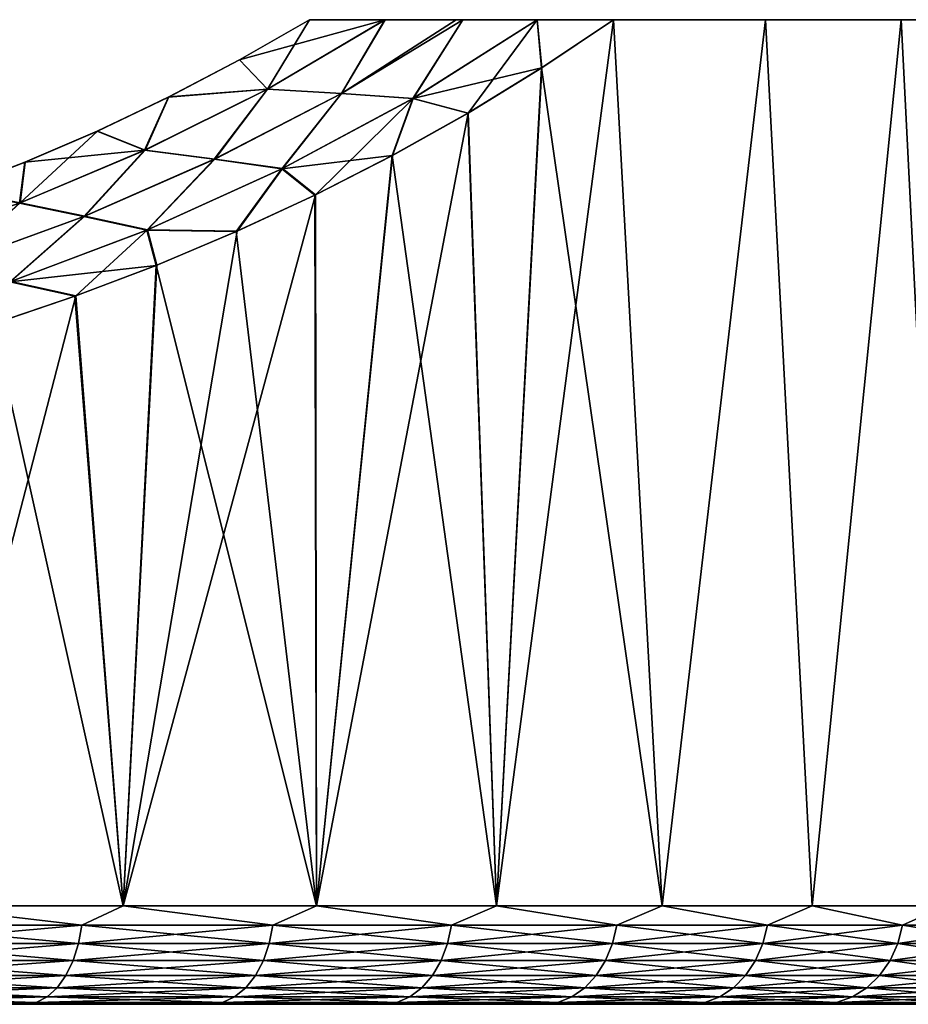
# Model space of a CAD drawing. Header units: metres. Extents: x -30 to 30, y -95 to 0.
# Tile 10 of 57: x 8.9 to 13.4, y -95 to -90. Entities that reach past the tile are written whole.
import ezdxf

# ---------------------------------------------------------------- set-up
doc = ezdxf.new("R2010")
doc.units = ezdxf.units.M
doc.layers.add('solid_122542', color=7, linetype='CONTINUOUS')

msp = doc.modelspace()

# ---------------------------------------------------------------- linework, layer by layer
at = {"layer": 'solid_122542'}
for points in [[(10.052921, -90.204239, 11.068467), (10.408327, -90, 10.707959), (10.053437, -90.203957, -11.067926)], [(10.791451, -90, 10.592835), (10.408327, -90, 10.707959), (10.052921, -90.204239, 11.068467)], [(10.194501, -90.353218, 11.212619), (10.791451, -90, 10.592835), (10.052921, -90.204239, 11.068467)], [(10.408327, -90, 10.707959), (10.408327, -90, -10.707959), (10.053437, -90.203957, -11.067926)], [(10.195638, -90.352516, -11.211423), (10.053437, -90.203957, -11.067926), (10.408327, -90, -10.707959)], [(10.570048, -90.374924, 11.126875), (10.791451, -90, 10.592835), (10.194501, -90.353218, 11.212619)], [(10.195638, -90.352516, -11.211423), (10.408327, -90, -10.707959), (10.7918, -90, -10.59274)], [(10.195638, -90.352516, -11.211423), (10.7918, -90, -10.59274), (10.571404, -90.374146, -11.125515)], [(10.408327, -90, 10.707959), (12.724573, -90, 9.281254), (13.413806, -90, 8.25423)], [(10.791451, -90, 10.592835), (12.724573, -90, 9.281254), (10.408327, -90, 10.707959)], [(10.408327, -90, 10.707959), (13.413806, -90, 8.25423), (14.021793, -90, 7.172458)], [(10.408327, -90, 10.707959), (14.021793, -90, 7.172458), (14.54319, -90, 6.046332)], [(10.408327, -90, 10.707959), (14.54319, -90, 6.046332), (14.97383, -90, 4.882603)], [(10.408327, -90, 10.707959), (14.97383, -90, 4.882603), (15.311945, -90, 3.688745)], [(10.408327, -90, 10.707959), (15.311945, -90, 3.688745), (15.554583, -90, 2.471909)], [(10.408327, -90, 10.707959), (15.554583, -90, 2.471909), (15.701126, -90, 1.239817)], [(10.408327, -90, 10.707959), (15.701126, -90, 1.239817), (15.749774, -90, 0.000004)], [(10.408327, -90, 10.707959), (15.749774, -90, 0.000004), (15.701126, -90, -1.239809)], [(10.408327, -90, 10.707959), (15.701126, -90, -1.239809), (15.554584, -90, -2.4719)], [(10.408327, -90, 10.707959), (15.554584, -90, -2.4719), (15.311947, -90, -3.688737)], [(10.408327, -90, 10.707959), (15.311947, -90, -3.688737), (14.973832, -90, -4.882596)], [(10.408327, -90, 10.707959), (14.973832, -90, -4.882596), (14.543193, -90, -6.046325)], [(10.408327, -90, 10.707959), (14.543193, -90, -6.046325), (14.021798, -90, -7.17245)], [(10.408327, -90, 10.707959), (14.021798, -90, -7.17245), (13.41381, -90, -8.254223)], [(10.408327, -90, 10.707959), (13.41381, -90, -8.254223), (12.724577, -90, -9.281249)], [(10.408327, -90, 10.707959), (12.724577, -90, -9.281249), (11.952315, -90, -10.256993)], [(11.564383, -90, -10.367273), (10.408327, -90, 10.707959), (11.952315, -90, -10.256993)], [(10.7918, -90, -10.59274), (10.408327, -90, -10.707959), (10.408327, -90, 10.707959)], [(11.154029, -90, -10.485994), (10.7918, -90, -10.59274), (10.408327, -90, 10.707959)], [(11.187684, -90, -10.476172), (11.154029, -90, -10.485994), (10.408327, -90, 10.707959)], [(11.564383, -90, -10.367273), (11.187684, -90, -10.476172), (10.408327, -90, 10.707959)], [(10.570048, -90.374924, 11.126875), (11.187419, -90, 10.476245), (10.791451, -90, 10.592835)], [(10.933718, -90.400269, 11.051273), (11.187419, -90, 10.476245), (10.570048, -90.374924, 11.126875)], [(10.571404, -90.374146, -11.125515), (10.7918, -90, -10.59274), (11.154029, -90, -10.485994)], [(10.571404, -90.374146, -11.125515), (11.154029, -90, -10.485994), (11.187684, -90, -10.476172)], [(10.571404, -90.374146, -11.125515), (11.187684, -90, -10.476172), (10.935192, -90.39946, -11.049852)], [(10.791451, -90, 10.592835), (11.152934, -90, 10.486309), (12.724573, -90, 9.281254)], [(10.791451, -90, 10.592835), (11.187419, -90, 10.476245), (11.152934, -90, 10.486309)], [(10.933718, -90.400269, 11.051273), (11.586994, -90.245018, 10.667898), (11.563954, -90, 10.367397)], [(10.933718, -90.400269, 11.051273), (11.563954, -90, 10.367397), (11.187419, -90, 10.476245)], [(10.935192, -90.39946, -11.049852), (11.564383, -90, -10.367273), (11.21341, -90.474266, -11.059924)], [(10.935192, -90.39946, -11.049852), (11.187684, -90, -10.476172), (11.564383, -90, -10.367273)], [(11.152934, -90, 10.486309), (11.187419, -90, 10.476245), (12.724573, -90, 9.281254)], [(11.187419, -90, 10.476245), (11.563954, -90, 10.367397), (12.724573, -90, 9.281254)], [(11.564383, -90, -10.367273), (11.587722, -90.244545, -10.667109), (11.21341, -90.474266, -11.059924)], [(11.952315, -90, -10.256993), (12.20002, -94.5, -9.961025), (11.358928, -94.5, -10.910419)], [(11.587722, -90.244545, -10.667109), (11.952315, -90, -10.256993), (11.358928, -94.5, -10.910419)], [(11.563954, -90, 10.367397), (11.586994, -90.245018, 10.667898), (11.952314, -90, 10.256993)], [(11.563954, -90, 10.367397), (11.952314, -90, 10.256993), (12.724573, -90, 9.281254)], [(11.564383, -90, -10.367273), (11.952315, -90, -10.256993), (11.587722, -90.244545, -10.667109)], [(11.952314, -90, 10.256993), (11.586994, -90.245018, 10.667898), (12.20002, -94.5, 9.961025)], [(12.724573, -90, 9.281254), (11.952314, -90, 10.256993), (12.20002, -94.5, 9.961025)], [(11.952315, -90, -10.256993), (12.724577, -90, -9.281249), (12.20002, -94.5, -9.961025)], [(12.724577, -90, -9.281249), (12.961989, -94.5, -8.947029), (12.20002, -94.5, -9.961025)], [(12.724573, -90, 9.281254), (12.20002, -94.5, 9.961025), (12.961989, -94.5, 8.947029)], [(13.413806, -90, 8.25423), (12.724573, -90, 9.281254), (12.961989, -94.5, 8.947029)], [(12.724577, -90, -9.281249), (13.41381, -90, -8.254223), (12.961989, -94.5, -8.947029)], [(13.41381, -90, -8.254223), (13.639894, -94.5, -7.875009), (12.961989, -94.5, -8.947029)], [(13.413806, -90, 8.25423), (12.961989, -94.5, 8.947029), (13.639895, -94.5, 7.875009)], [(14.021793, -90, 7.172458), (13.413806, -90, 8.25423), (13.639895, -94.5, 7.875009)], [(13.41381, -90, -8.254223), (14.021798, -90, -7.17245), (13.639894, -94.5, -7.875009)], [(9.692917, -90.392899, 11.411367), (10.052921, -90.204239, 11.068467), (9.694006, -90.392357, -11.410332)], [(10.194501, -90.353218, 11.212619), (10.052921, -90.204239, 11.068467), (9.692917, -90.392899, 11.411367)], [(10.052921, -90.204239, 11.068467), (10.053437, -90.203957, -11.067926), (9.694006, -90.392357, -11.410332)], [(10.195638, -90.352516, -11.211423), (9.694006, -90.392357, -11.410332), (10.053437, -90.203957, -11.067926)], [(10.933718, -90.400269, 11.051273), (11.211924, -90.475143, 11.061432), (11.586994, -90.245018, 10.667898)], [(11.586994, -90.245018, 10.667898), (11.211924, -90.475143, 11.061432), (11.358929, -94.5, 10.910419)], [(11.21341, -90.474266, -11.059924), (11.587722, -90.244545, -10.667109), (11.358928, -94.5, -10.910419)], [(11.586994, -90.245018, 10.667898), (11.358929, -94.5, 10.910419), (12.20002, -94.5, 9.961025)], [(9.32904, -90.566055, 11.736655), (9.692917, -90.392899, 11.411367), (9.330758, -90.565277, -11.735149)], [(9.571009, -90.663406, 11.78205), (9.692917, -90.392899, 11.411367), (9.32904, -90.566055, 11.736655)], [(9.692917, -90.392899, 11.411367), (9.694006, -90.392357, -11.410332), (9.330758, -90.565277, -11.735149)], [(9.573143, -90.662315, -11.780067), (9.330758, -90.565277, -11.735149), (9.694006, -90.392357, -11.410332)], [(9.571009, -90.663406, 11.78205), (10.194501, -90.353218, 11.212619), (9.692917, -90.392899, 11.411367)], [(9.924871, -90.708969, 11.729024), (10.194501, -90.353218, 11.212619), (9.571009, -90.663406, 11.78205)], [(9.573143, -90.662315, -11.780067), (9.694006, -90.392357, -11.410332), (10.195638, -90.352516, -11.211423)], [(9.573143, -90.662315, -11.780067), (10.195638, -90.352516, -11.211423), (9.927223, -90.707733, -11.726819)], [(9.924871, -90.708969, 11.729024), (10.570048, -90.374924, 11.126875), (10.194501, -90.353218, 11.212619)], [(10.268254, -90.75708, 11.684425), (10.570048, -90.374924, 11.126875), (9.924871, -90.708969, 11.729024)], [(10.195638, -90.352516, -11.211423), (10.571404, -90.374146, -11.125515), (9.927223, -90.707733, -11.726819)], [(9.927223, -90.707733, -11.726819), (10.571404, -90.374146, -11.125515), (10.270765, -90.755745, -11.682064)], [(10.268254, -90.75708, 11.684425), (10.933718, -90.400269, 11.051273), (10.570048, -90.374924, 11.126875)], [(10.571404, -90.374146, -11.125515), (10.935192, -90.39946, -11.049852), (10.270765, -90.755745, -11.682064)], [(10.270765, -90.755745, -11.682064), (10.935192, -90.39946, -11.049852), (10.439009, -90.889206, -11.793625)], [(10.935192, -90.39946, -11.049852), (10.830213, -90.689148, -11.435427), (10.439009, -90.889206, -11.793625)], [(10.935192, -90.39946, -11.049852), (11.21341, -90.474266, -11.059924), (10.830213, -90.689148, -11.435427)], [(10.268254, -90.75708, 11.684425), (10.827939, -90.690384, 11.43758), (10.933718, -90.400269, 11.051273)], [(10.933718, -90.400269, 11.051273), (10.827939, -90.690384, 11.43758), (11.211924, -90.475143, 11.061432)], [(11.21341, -90.474266, -11.059924), (11.358928, -94.5, -10.910419), (10.444169, -94.5, -11.789056)], [(10.830213, -90.689148, -11.435427), (11.21341, -90.474266, -11.059924), (10.444169, -94.5, -11.789056)], [(11.211924, -90.475143, 11.061432), (10.827939, -90.690384, 11.43758), (11.358929, -94.5, 10.910419)], [(8.93802, -90.929817, -12.29865), (8.964399, -90.722839, -12.042381), (9.330758, -90.565277, -11.735149)], [(8.93802, -90.929817, -12.29865), (9.330758, -90.565277, -11.735149), (9.573143, -90.662315, -11.780067)], [(8.961998, -90.723816, 12.044331), (9.32904, -90.566055, 11.736655), (8.964399, -90.722839, -12.042381)], [(9.571009, -90.663406, 11.78205), (9.32904, -90.566055, 11.736655), (8.961998, -90.723816, 12.044331)], [(9.32904, -90.566055, 11.736655), (9.330758, -90.565277, -11.735149), (8.964399, -90.722839, -12.042381)], [(8.934551, -90.931152, 12.301333), (9.571009, -90.663406, 11.78205), (8.961998, -90.723816, 12.044331)], [(9.262839, -90.999092, 12.279376), (9.571009, -90.663406, 11.78205), (8.934551, -90.931152, 12.301333)], [(8.93802, -90.929817, -12.29865), (9.573143, -90.662315, -11.780067), (9.266413, -90.99762, -12.276523)], [(9.262839, -90.999092, 12.279376), (9.924871, -90.708969, 11.729024), (9.571009, -90.663406, 11.78205)], [(9.573143, -90.662315, -11.780067), (9.927223, -90.707733, -11.726819), (9.266413, -90.99762, -12.276523)], [(10.268254, -90.75708, 11.684425), (10.435925, -90.890724, 11.796354), (10.827939, -90.690384, 11.43758)], [(10.827939, -90.690384, 11.43758), (10.435925, -90.890724, 11.796354), (10.444169, -94.5, 11.789055)], [(10.439009, -90.889206, -11.793625), (10.830213, -90.689148, -11.435427), (10.444169, -94.5, -11.789056)], [(10.827939, -90.690384, 11.43758), (10.444169, -94.5, 11.789055), (11.358929, -94.5, 10.910419)], [(8.592492, -90.86631, 12.334268), (8.961998, -90.723816, 12.044331), (8.595639, -90.865158, -12.331898)], [(8.934551, -90.931152, 12.301333), (8.961998, -90.723816, 12.044331), (8.592492, -90.86631, 12.334268)], [(8.961998, -90.723816, 12.044331), (8.964399, -90.722839, -12.042381), (8.595639, -90.865158, -12.331898)], [(8.93802, -90.929817, -12.29865), (8.595639, -90.865158, -12.331898), (8.964399, -90.722839, -12.042381)], [(9.581989, -91.068604, 12.264244), (9.924871, -90.708969, 11.729024), (9.262839, -90.999092, 12.279376)], [(9.266413, -90.99762, -12.276523), (9.927223, -90.707733, -11.726819), (9.58565, -91.067017, -12.26125)], [(9.581989, -91.068604, 12.264244), (10.268254, -90.75708, 11.684425), (9.924871, -90.708969, 11.729024)], [(9.927223, -90.707733, -11.726819), (10.270765, -90.755745, -11.682064), (9.58565, -91.067017, -12.26125)], [(9.581989, -91.068604, 12.264244), (10.036197, -91.076431, 12.138256), (10.268254, -90.75708, 11.684425)], [(9.58565, -91.067017, -12.26125), (10.270765, -90.755745, -11.682064), (10.040116, -91.074699, -12.135014)], [(10.268254, -90.75708, 11.684425), (10.036197, -91.076431, 12.138256), (10.435925, -90.890724, 11.796354)], [(10.270765, -90.755745, -11.682064), (10.439009, -90.889206, -11.793625), (10.040116, -91.074699, -12.135014)], [(8.298935, -91.152718, -12.764905), (8.595639, -90.865158, -12.331898), (8.93802, -90.929817, -12.29865)], [(10.439009, -90.889206, -11.793625), (10.444169, -94.5, -11.789056), (9.461677, -94.5, -12.591234)], [(10.040116, -91.074699, -12.135014), (10.439009, -90.889206, -11.793625), (9.461677, -94.5, -12.591234)], [(10.435925, -90.890724, 11.796354), (10.036197, -91.076431, 12.138256), (10.444169, -94.5, 11.789055)], [(8.298935, -91.152718, -12.764905), (8.93802, -90.929817, -12.29865), (8.599212, -91.240868, -12.771541)], [(8.593868, -91.242508, 12.775152), (9.262839, -90.999092, 12.279376), (8.934551, -90.931152, 12.301333)], [(8.93802, -90.929817, -12.29865), (9.266413, -90.99762, -12.276523), (8.599212, -91.240868, -12.771541)], [(8.8859, -91.33168, 12.787543), (9.262839, -90.999092, 12.279376), (8.593868, -91.242508, 12.775152)], [(8.599212, -91.240868, -12.771541), (9.266413, -90.99762, -12.276523), (8.891247, -91.329941, -12.783848)], [(8.8859, -91.33168, 12.787543), (9.581989, -91.068604, 12.264244), (9.262839, -90.999092, 12.279376)], [(9.266413, -90.99762, -12.276523), (9.58565, -91.067017, -12.26125), (8.891247, -91.329941, -12.783848)], [(8.8859, -91.33168, 12.787543), (9.628901, -91.24781, 12.463818), (9.581989, -91.068604, 12.264244)], [(8.891247, -91.329941, -12.783848), (9.58565, -91.067017, -12.26125), (9.22222, -91.402046, -12.76766)], [(9.58565, -91.067017, -12.26125), (9.633692, -91.245911, -12.460115), (9.22222, -91.402046, -12.76766)], [(9.633692, -91.245911, -12.460115), (10.040116, -91.074699, -12.135014), (9.461677, -94.5, -12.591234)], [(9.581989, -91.068604, 12.264244), (9.628901, -91.24781, 12.463818), (10.036197, -91.076431, 12.138256)], [(9.58565, -91.067017, -12.26125), (10.040116, -91.074699, -12.135014), (9.633692, -91.245911, -12.460115)], [(10.036197, -91.076431, 12.138256), (9.628901, -91.24781, 12.463818), (10.444169, -94.5, 11.789055)], [(8.8859, -91.33168, 12.787543), (9.21656, -91.404045, 12.771747), (9.628901, -91.24781, 12.463818)], [(9.628901, -91.24781, 12.463818), (9.21656, -91.404045, 12.771747), (9.461677, -94.5, 12.591234)], [(9.22222, -91.402046, -12.76766), (9.633692, -91.245911, -12.460115), (9.461677, -94.5, -12.591234)], [(9.628901, -91.24781, 12.463818), (9.461677, -94.5, 12.591234), (10.444169, -94.5, 11.789055)], [(8.8859, -91.33168, 12.787543), (8.801966, -91.544296, 13.06093), (9.21656, -91.404045, 12.771747)], [(8.891247, -91.329941, -12.783848), (9.22222, -91.402046, -12.76766), (8.808452, -91.542267, -13.056557)], [(9.22222, -91.402046, -12.76766), (9.461677, -94.5, -12.591234), (8.417821, -94.5, -13.311754)], [(8.808452, -91.542267, -13.056557), (9.22222, -91.402046, -12.76766), (8.417821, -94.5, -13.311754)], [(9.21656, -91.404045, 12.771747), (8.801966, -91.544296, 13.06093), (9.461677, -94.5, 12.591234)], [(8.801966, -91.544296, 13.06093), (8.417821, -94.5, 13.311753), (9.461677, -94.5, 12.591234)], [(8.224333, -94.597542, -13.420891), (8.417821, -94.5, -13.311754), (9.25197, -94.597542, -12.734245)], [(9.25197, -94.597542, 12.734245), (8.417821, -94.5, 13.311753), (8.224333, -94.597542, 13.420891)], [(9.25197, -94.597542, -12.734245), (8.417821, -94.5, -13.311754), (9.461677, -94.5, -12.591234)], [(9.25197, -94.597542, 12.734245), (9.461677, -94.5, 12.591234), (8.417821, -94.5, 13.311753)], [(9.25197, -94.597542, -12.734245), (9.461677, -94.5, -12.591234), (10.222568, -94.597542, -11.969089)], [(10.222568, -94.597542, 11.969089), (9.461677, -94.5, 12.591234), (9.25197, -94.597542, 12.734245)], [(10.222568, -94.597542, -11.969089), (9.461677, -94.5, -12.591234), (10.444169, -94.5, -11.789056)], [(10.222568, -94.597542, 11.969089), (10.444169, -94.5, 11.789055), (9.461677, -94.5, 12.591234)], [(10.222568, -94.597542, -11.969089), (10.444169, -94.5, -11.789056), (11.130138, -94.597542, -11.130138)], [(11.130138, -94.597542, 11.130138), (10.444169, -94.5, 11.789055), (10.222568, -94.597542, 11.969089)], [(11.130138, -94.597542, -11.130138), (10.444169, -94.5, -11.789056), (11.358928, -94.5, -10.910419)], [(11.130138, -94.597542, 11.130138), (11.358929, -94.5, 10.910419), (10.444169, -94.5, 11.789055)], [(11.130138, -94.597542, -11.130138), (11.358928, -94.5, -10.910419), (11.969089, -94.597542, -10.222568)], [(11.969089, -94.597542, 10.222568), (11.358929, -94.5, 10.910419), (11.130138, -94.597542, 11.130138)], [(11.969089, -94.597542, -10.222568), (11.358928, -94.5, -10.910419), (12.20002, -94.5, -9.961025)], [(11.969089, -94.597542, 10.222568), (12.20002, -94.5, 9.961025), (11.358929, -94.5, 10.910419)], [(11.969089, -94.597542, -10.222568), (12.20002, -94.5, -9.961025), (12.734245, -94.597542, -9.25197)], [(12.734245, -94.597542, 9.25197), (12.20002, -94.5, 9.961025), (11.969089, -94.597542, 10.222568)], [(12.734245, -94.597542, -9.25197), (12.20002, -94.5, -9.961025), (12.961989, -94.5, -8.947029)], [(12.734245, -94.597542, 9.25197), (12.961989, -94.5, 8.947029), (12.20002, -94.5, 9.961025)], [(12.734245, -94.597542, -9.25197), (12.961989, -94.5, -8.947029), (13.420891, -94.597542, -8.224333)], [(13.420891, -94.597542, 8.224333), (12.961989, -94.5, 8.947029), (12.734245, -94.597542, 9.25197)], [(13.420891, -94.597542, -8.224333), (12.961989, -94.5, -8.947029), (13.639894, -94.5, -7.875009)], [(13.420891, -94.597542, 8.224333), (13.639895, -94.5, 7.875009), (12.961989, -94.5, 8.947029)], [(13.420891, -94.597542, -8.224333), (13.639894, -94.5, -7.875009), (14.024793, -94.597542, -7.145989)], [(14.024793, -94.597542, 7.145989), (13.639895, -94.5, 7.875009), (13.420891, -94.597542, 8.224333)], [(8.224333, -94.597542, 13.420891), (8.209446, -94.691429, 13.396599), (9.235225, -94.691429, 12.711196)], [(9.25197, -94.597542, -12.734245), (9.235225, -94.691429, -12.711196), (8.209446, -94.691429, -13.396599)], [(8.224333, -94.597542, -13.420891), (9.25197, -94.597542, -12.734245), (8.209446, -94.691429, -13.396599)], [(9.25197, -94.597542, 12.734245), (8.224333, -94.597542, 13.420891), (9.235225, -94.691429, 12.711196)], [(9.25197, -94.597542, 12.734245), (9.235225, -94.691429, 12.711196), (10.204064, -94.691429, 11.947424)], [(10.222568, -94.597542, -11.969089), (10.204064, -94.691429, -11.947424), (9.235225, -94.691429, -12.711196)], [(9.25197, -94.597542, -12.734245), (10.222568, -94.597542, -11.969089), (9.235225, -94.691429, -12.711196)], [(10.222568, -94.597542, 11.969089), (9.25197, -94.597542, 12.734245), (10.204064, -94.691429, 11.947424)], [(10.222568, -94.597542, 11.969089), (10.204064, -94.691429, 11.947424), (11.109993, -94.691429, 11.109993)], [(11.130138, -94.597542, -11.130138), (11.109993, -94.691429, -11.109993), (10.204064, -94.691429, -11.947424)], [(10.222568, -94.597542, -11.969089), (11.130138, -94.597542, -11.130138), (10.204064, -94.691429, -11.947424)], [(11.130138, -94.597542, 11.130138), (10.222568, -94.597542, 11.969089), (11.109993, -94.691429, 11.109993)], [(11.130138, -94.597542, 11.130138), (11.109993, -94.691429, 11.109993), (11.947424, -94.691429, 10.204064)], [(11.969089, -94.597542, -10.222568), (11.947424, -94.691429, -10.204064), (11.109993, -94.691429, -11.109993)], [(11.130138, -94.597542, -11.130138), (11.969089, -94.597542, -10.222568), (11.109993, -94.691429, -11.109993)], [(11.969089, -94.597542, 10.222568), (11.130138, -94.597542, 11.130138), (11.947424, -94.691429, 10.204064)], [(11.969089, -94.597542, 10.222568), (11.947424, -94.691429, 10.204064), (12.711196, -94.691429, 9.235225)], [(12.734245, -94.597542, -9.25197), (12.711196, -94.691429, -9.235225), (11.947424, -94.691429, -10.204064)], [(11.969089, -94.597542, -10.222568), (12.734245, -94.597542, -9.25197), (11.947424, -94.691429, -10.204064)], [(12.734245, -94.597542, 9.25197), (11.969089, -94.597542, 10.222568), (12.711196, -94.691429, 9.235225)], [(12.734245, -94.597542, 9.25197), (12.711196, -94.691429, 9.235225), (13.396599, -94.691429, 8.209446)], [(13.420891, -94.597542, -8.224333), (13.396599, -94.691429, -8.209446), (12.711196, -94.691429, -9.235225)], [(12.734245, -94.597542, -9.25197), (13.420891, -94.597542, -8.224333), (12.711196, -94.691429, -9.235225)], [(13.420891, -94.597542, 8.224333), (12.734245, -94.597542, 9.25197), (13.396599, -94.691429, 8.209446)], [(13.420891, -94.597542, 8.224333), (13.396599, -94.691429, 8.209446), (13.999408, -94.691429, 7.133054)], [(14.024793, -94.597542, -7.145989), (13.999408, -94.691429, -7.133054), (13.396599, -94.691429, -8.209446)], [(13.420891, -94.597542, -8.224333), (14.024793, -94.597542, -7.145989), (13.396599, -94.691429, -8.209446)], [(14.024793, -94.597542, 7.145989), (13.420891, -94.597542, 8.224333), (13.999408, -94.691429, 7.133054)], [(8.209446, -94.691429, 13.396599), (8.185266, -94.777946, 13.357141), (9.208024, -94.777946, 12.673758)], [(9.235225, -94.691429, -12.711196), (9.208024, -94.777946, -12.673758), (8.185266, -94.777946, -13.357141)], [(8.209446, -94.691429, -13.396599), (9.235225, -94.691429, -12.711196), (8.185266, -94.777946, -13.357141)], [(9.235225, -94.691429, 12.711196), (8.209446, -94.691429, 13.396599), (9.208024, -94.777946, 12.673758)], [(9.235225, -94.691429, 12.711196), (9.208024, -94.777946, 12.673758), (10.17401, -94.777946, 11.912235)], [(10.204064, -94.691429, -11.947424), (10.17401, -94.777946, -11.912235), (9.208024, -94.777946, -12.673758)], [(9.235225, -94.691429, -12.711196), (10.204064, -94.691429, -11.947424), (9.208024, -94.777946, -12.673758)], [(10.204064, -94.691429, 11.947424), (9.235225, -94.691429, 12.711196), (10.17401, -94.777946, 11.912235)], [(10.204064, -94.691429, 11.947424), (10.17401, -94.777946, 11.912235), (11.077271, -94.777946, 11.077271)], [(11.109993, -94.691429, -11.109993), (11.077271, -94.777946, -11.077271), (10.17401, -94.777946, -11.912235)], [(10.204064, -94.691429, -11.947424), (11.109993, -94.691429, -11.109993), (10.17401, -94.777946, -11.912235)], [(11.109993, -94.691429, 11.109993), (10.204064, -94.691429, 11.947424), (11.077271, -94.777946, 11.077271)], [(11.109993, -94.691429, 11.109993), (11.077271, -94.777946, 11.077271), (11.912235, -94.777946, 10.17401)], [(11.947424, -94.691429, -10.204064), (11.912235, -94.777946, -10.17401), (11.077271, -94.777946, -11.077271)], [(11.109993, -94.691429, -11.109993), (11.947424, -94.691429, -10.204064), (11.077271, -94.777946, -11.077271)], [(11.947424, -94.691429, 10.204064), (11.109993, -94.691429, 11.109993), (11.912235, -94.777946, 10.17401)], [(11.947424, -94.691429, 10.204064), (11.912235, -94.777946, 10.17401), (12.673758, -94.777946, 9.208024)], [(12.711196, -94.691429, -9.235225), (12.673758, -94.777946, -9.208024), (11.912235, -94.777946, -10.17401)], [(11.947424, -94.691429, -10.204064), (12.711196, -94.691429, -9.235225), (11.912235, -94.777946, -10.17401)], [(12.711196, -94.691429, 9.235225), (11.947424, -94.691429, 10.204064), (12.673758, -94.777946, 9.208024)], [(12.711196, -94.691429, 9.235225), (12.673758, -94.777946, 9.208024), (13.357141, -94.777946, 8.185266)], [(13.396599, -94.691429, -8.209446), (13.357141, -94.777946, -8.185266), (12.673758, -94.777946, -9.208024)], [(12.711196, -94.691429, -9.235225), (13.396599, -94.691429, -8.209446), (12.673758, -94.777946, -9.208024)], [(13.396599, -94.691429, 8.209446), (12.711196, -94.691429, 9.235225), (13.357141, -94.777946, 8.185266)], [(13.396599, -94.691429, 8.209446), (13.357141, -94.777946, 8.185266), (13.958175, -94.777946, 7.112045)], [(13.999408, -94.691429, -7.133054), (13.958175, -94.777946, -7.112045), (13.357141, -94.777946, -8.185266)], [(13.396599, -94.691429, -8.209446), (13.999408, -94.691429, -7.133054), (13.357141, -94.777946, -8.185266)], [(13.999408, -94.691429, 7.133054), (13.396599, -94.691429, 8.209446), (13.958175, -94.777946, 7.112045)], [(8.185266, -94.777946, 13.357141), (8.152725, -94.85376, 13.304039), (9.171416, -94.85376, 12.623371)], [(9.208024, -94.777946, -12.673758), (9.171416, -94.85376, -12.623371), (8.152725, -94.85376, -13.304039)], [(8.185266, -94.777946, -13.357141), (9.208024, -94.777946, -12.673758), (8.152725, -94.85376, -13.304039)], [(9.208024, -94.777946, 12.673758), (8.185266, -94.777946, 13.357141), (9.171416, -94.85376, 12.623371)], [(9.208024, -94.777946, 12.673758), (9.171416, -94.85376, 12.623371), (10.133562, -94.85376, 11.864877)], [(10.17401, -94.777946, -11.912235), (10.133562, -94.85376, -11.864877), (9.171416, -94.85376, -12.623371)], [(9.208024, -94.777946, -12.673758), (10.17401, -94.777946, -11.912235), (9.171416, -94.85376, -12.623371)], [(10.17401, -94.777946, 11.912235), (9.208024, -94.777946, 12.673758), (10.133562, -94.85376, 11.864877)], [(10.17401, -94.777946, 11.912235), (10.133562, -94.85376, 11.864877), (11.033231, -94.85376, 11.033231)], [(11.077271, -94.777946, -11.077271), (11.033231, -94.85376, -11.033231), (10.133562, -94.85376, -11.864877)], [(10.17401, -94.777946, -11.912235), (11.077271, -94.777946, -11.077271), (10.133562, -94.85376, -11.864877)], [(11.077271, -94.777946, 11.077271), (10.17401, -94.777946, 11.912235), (11.033231, -94.85376, 11.033231)], [(11.077271, -94.777946, 11.077271), (11.033231, -94.85376, 11.033231), (11.864877, -94.85376, 10.133562)], [(11.912235, -94.777946, -10.17401), (11.864877, -94.85376, -10.133562), (11.033231, -94.85376, -11.033231)], [(11.077271, -94.777946, -11.077271), (11.912235, -94.777946, -10.17401), (11.033231, -94.85376, -11.033231)], [(11.912235, -94.777946, 10.17401), (11.077271, -94.777946, 11.077271), (11.864877, -94.85376, 10.133562)], [(11.912235, -94.777946, 10.17401), (11.864877, -94.85376, 10.133562), (12.623371, -94.85376, 9.171416)], [(12.673758, -94.777946, -9.208024), (12.623371, -94.85376, -9.171416), (11.864877, -94.85376, -10.133562)], [(11.912235, -94.777946, -10.17401), (12.673758, -94.777946, -9.208024), (11.864877, -94.85376, -10.133562)], [(12.673758, -94.777946, 9.208024), (11.912235, -94.777946, 10.17401), (12.623371, -94.85376, 9.171416)], [(12.673758, -94.777946, 9.208024), (12.623371, -94.85376, 9.171416), (13.304039, -94.85376, 8.152725)], [(13.357141, -94.777946, -8.185266), (13.304039, -94.85376, -8.152725), (12.623371, -94.85376, -9.171416)], [(12.673758, -94.777946, -9.208024), (13.357141, -94.777946, -8.185266), (12.623371, -94.85376, -9.171416)], [(13.357141, -94.777946, 8.185266), (12.673758, -94.777946, 9.208024), (13.304039, -94.85376, 8.152725)], [(13.357141, -94.777946, 8.185266), (13.304039, -94.85376, 8.152725), (13.902682, -94.85376, 7.08377)], [(13.958175, -94.777946, -7.112045), (13.902682, -94.85376, -7.08377), (13.304039, -94.85376, -8.152725)], [(13.357141, -94.777946, -8.185266), (13.958175, -94.777946, -7.112045), (13.304039, -94.85376, -8.152725)], [(13.958175, -94.777946, 7.112045), (13.357141, -94.777946, 8.185266), (13.902682, -94.85376, 7.08377)], [(8.152725, -94.85376, 13.304039), (8.113075, -94.915955, 13.239335), (9.126811, -94.915955, 12.561977)], [(9.171416, -94.85376, -12.623371), (9.126811, -94.915955, -12.561977), (8.113075, -94.915955, -13.239335)], [(8.152725, -94.85376, -13.304039), (9.171416, -94.85376, -12.623371), (8.113075, -94.915955, -13.239335)], [(9.171416, -94.85376, 12.623371), (8.152725, -94.85376, 13.304039), (9.126811, -94.915955, 12.561977)], [(9.171416, -94.85376, 12.623371), (9.126811, -94.915955, 12.561977), (10.084277, -94.915955, 11.807172)], [(10.133562, -94.85376, -11.864877), (10.084277, -94.915955, -11.807172), (9.126811, -94.915955, -12.561977)], [(9.171416, -94.85376, -12.623371), (10.133562, -94.85376, -11.864877), (9.126811, -94.915955, -12.561977)], [(10.133562, -94.85376, 11.864877), (9.171416, -94.85376, 12.623371), (10.084277, -94.915955, 11.807172)], [(10.133562, -94.85376, 11.864877), (10.084277, -94.915955, 11.807172), (10.979571, -94.915955, 10.979571)], [(11.033231, -94.85376, -11.033231), (10.979571, -94.915955, -10.979571), (10.084277, -94.915955, -11.807172)], [(10.133562, -94.85376, -11.864877), (11.033231, -94.85376, -11.033231), (10.084277, -94.915955, -11.807172)], [(11.033231, -94.85376, 11.033231), (10.133562, -94.85376, 11.864877), (10.979571, -94.915955, 10.979571)], [(11.033231, -94.85376, 11.033231), (10.979571, -94.915955, 10.979571), (11.807172, -94.915955, 10.084277)], [(11.864877, -94.85376, -10.133562), (11.807172, -94.915955, -10.084277), (10.979571, -94.915955, -10.979571)], [(11.033231, -94.85376, -11.033231), (11.864877, -94.85376, -10.133562), (10.979571, -94.915955, -10.979571)], [(11.864877, -94.85376, 10.133562), (11.033231, -94.85376, 11.033231), (11.807172, -94.915955, 10.084277)], [(11.864877, -94.85376, 10.133562), (11.807172, -94.915955, 10.084277), (12.561977, -94.915955, 9.126811)], [(12.623371, -94.85376, -9.171416), (12.561977, -94.915955, -9.126811), (11.807172, -94.915955, -10.084277)], [(11.864877, -94.85376, -10.133562), (12.623371, -94.85376, -9.171416), (11.807172, -94.915955, -10.084277)], [(12.623371, -94.85376, 9.171416), (11.864877, -94.85376, 10.133562), (12.561977, -94.915955, 9.126811)], [(12.623371, -94.85376, 9.171416), (12.561977, -94.915955, 9.126811), (13.239335, -94.915955, 8.113075)], [(13.304039, -94.85376, -8.152725), (13.239335, -94.915955, -8.113075), (12.561977, -94.915955, -9.126811)], [(12.623371, -94.85376, -9.171416), (13.304039, -94.85376, -8.152725), (12.561977, -94.915955, -9.126811)], [(13.304039, -94.85376, 8.152725), (12.623371, -94.85376, 9.171416), (13.239335, -94.915955, 8.113075)], [(13.304039, -94.85376, 8.152725), (13.239335, -94.915955, 8.113075), (13.835067, -94.915955, 7.049319)], [(13.902682, -94.85376, -7.08377), (13.835067, -94.915955, -7.049319), (13.239335, -94.915955, -8.113075)], [(13.304039, -94.85376, -8.152725), (13.902682, -94.85376, -7.08377), (13.239335, -94.915955, -8.113075)], [(13.902682, -94.85376, 7.08377), (13.304039, -94.85376, 8.152725), (13.835067, -94.915955, 7.049319)], [(8.113075, -94.915955, 13.239335), (8.067842, -94.962128, 13.165522), (9.075927, -94.962128, 12.49194)], [(9.126811, -94.915955, -12.561977), (9.075927, -94.962128, -12.49194), (8.067842, -94.962128, -13.165522)], [(8.113075, -94.915955, -13.239335), (9.126811, -94.915955, -12.561977), (8.067842, -94.962128, -13.165522)], [(9.126811, -94.915955, 12.561977), (8.113075, -94.915955, 13.239335), (9.075927, -94.962128, 12.49194)], [(9.126811, -94.915955, 12.561977), (9.075927, -94.962128, 12.49194), (10.028054, -94.962128, 11.741343)], [(10.084277, -94.915955, -11.807172), (10.028054, -94.962128, -11.741343), (9.075927, -94.962128, -12.49194)], [(9.126811, -94.915955, -12.561977), (10.084277, -94.915955, -11.807172), (9.075927, -94.962128, -12.49194)], [(10.084277, -94.915955, 11.807172), (9.126811, -94.915955, 12.561977), (10.028054, -94.962128, 11.741343)], [(10.084277, -94.915955, 11.807172), (10.028054, -94.962128, 11.741343), (10.918357, -94.962128, 10.918357)], [(10.979571, -94.915955, -10.979571), (10.918357, -94.962128, -10.918357), (10.028054, -94.962128, -11.741343)], [(10.084277, -94.915955, -11.807172), (10.979571, -94.915955, -10.979571), (10.028054, -94.962128, -11.741343)], [(10.979571, -94.915955, 10.979571), (10.084277, -94.915955, 11.807172), (10.918357, -94.962128, 10.918357)], [(10.979571, -94.915955, 10.979571), (10.918357, -94.962128, 10.918357), (11.741343, -94.962128, 10.028054)], [(11.807172, -94.915955, -10.084277), (11.741343, -94.962128, -10.028054), (10.918357, -94.962128, -10.918357)], [(10.979571, -94.915955, -10.979571), (11.807172, -94.915955, -10.084277), (10.918357, -94.962128, -10.918357)], [(11.807172, -94.915955, 10.084277), (10.979571, -94.915955, 10.979571), (11.741343, -94.962128, 10.028054)], [(11.807172, -94.915955, 10.084277), (11.741343, -94.962128, 10.028054), (12.49194, -94.962128, 9.075927)], [(12.561977, -94.915955, -9.126811), (12.49194, -94.962128, -9.075927), (11.741343, -94.962128, -10.028054)], [(11.807172, -94.915955, -10.084277), (12.561977, -94.915955, -9.126811), (11.741343, -94.962128, -10.028054)], [(12.561977, -94.915955, 9.126811), (11.807172, -94.915955, 10.084277), (12.49194, -94.962128, 9.075927)], [(12.561977, -94.915955, 9.126811), (12.49194, -94.962128, 9.075927), (13.165522, -94.962128, 8.067842)], [(13.239335, -94.915955, -8.113075), (13.165522, -94.962128, -8.067842), (12.49194, -94.962128, -9.075927)], [(12.561977, -94.915955, -9.126811), (13.239335, -94.915955, -8.113075), (12.49194, -94.962128, -9.075927)], [(13.239335, -94.915955, 8.113075), (12.561977, -94.915955, 9.126811), (13.165522, -94.962128, 8.067842)], [(13.239335, -94.915955, 8.113075), (13.165522, -94.962128, 8.067842), (13.757932, -94.962128, 7.010016)], [(13.835067, -94.915955, -7.049319), (13.757932, -94.962128, -7.010016), (13.165522, -94.962128, -8.067842)], [(13.239335, -94.915955, -8.113075), (13.835067, -94.915955, -7.049319), (13.165522, -94.962128, -8.067842)], [(13.835067, -94.915955, 7.049319), (13.239335, -94.915955, 8.113075), (13.757932, -94.962128, 7.010016)], [(8.067842, -94.962128, 13.165522), (8.018768, -94.990509, 13.085441), (9.020721, -94.990509, 12.415957)], [(9.075927, -94.962128, -12.49194), (9.020721, -94.990509, -12.415957), (8.018768, -94.990509, -13.085441)], [(8.067842, -94.962128, -13.165522), (9.075927, -94.962128, -12.49194), (8.018768, -94.990509, -13.085441)], [(9.020721, -94.990509, 12.415957), (8.018768, -94.990509, 13.085441), (8.146907, -95, 12.891289)], [(8.018768, -94.990509, -13.085441), (9.020721, -94.990509, -12.415957), (8.146837, -95, -12.891334)], [(9.075927, -94.962128, 12.49194), (8.067842, -94.962128, 13.165522), (9.020721, -94.990509, 12.415957)], [(9.020721, -94.990509, -12.415957), (9.159812, -95, -12.192334), (8.146837, -95, -12.891334)], [(8.146837, -95, -12.891334), (9.159812, -95, -12.192334), (8.146907, -95, 12.891289)], [(9.020721, -94.990509, 12.415957), (8.146907, -95, 12.891289), (9.159879, -95, 12.192285)], [(9.159812, -95, -12.192334), (9.159879, -95, 12.192285), (8.146907, -95, 12.891289)], [(9.075927, -94.962128, 12.49194), (9.020721, -94.990509, 12.415957), (9.967058, -94.990509, 11.669926)], [(10.028054, -94.962128, -11.741343), (9.967058, -94.990509, -11.669926), (9.020721, -94.990509, -12.415957)], [(9.075927, -94.962128, -12.49194), (10.028054, -94.962128, -11.741343), (9.020721, -94.990509, -12.415957)], [(9.967058, -94.990509, 11.669926), (9.020721, -94.990509, 12.415957), (9.159879, -95, 12.192285)], [(9.020721, -94.990509, -12.415957), (9.967058, -94.990509, -11.669926), (9.159812, -95, -12.192334)], [(10.028054, -94.962128, 11.741343), (9.075927, -94.962128, 12.49194), (9.967058, -94.990509, 11.669926)], [(9.967058, -94.990509, -11.669926), (10.10972, -95, -11.417238), (9.159812, -95, -12.192334)], [(9.159812, -95, -12.192334), (10.10972, -95, -11.417238), (9.159879, -95, 12.192285)], [(9.967058, -94.990509, 11.669926), (9.159879, -95, 12.192285), (10.109782, -95, 11.417183)], [(10.10972, -95, -11.417238), (10.109782, -95, 11.417183), (9.159879, -95, 12.192285)], [(10.028054, -94.962128, 11.741343), (9.967058, -94.990509, 11.669926), (10.851945, -94.990509, 10.851945)], [(10.918357, -94.962128, -10.918357), (10.851945, -94.990509, -10.851945), (9.967058, -94.990509, -11.669926)], [(10.028054, -94.962128, -11.741343), (10.918357, -94.962128, -10.918357), (9.967058, -94.990509, -11.669926)], [(10.851945, -94.990509, 10.851945), (9.967058, -94.990509, 11.669926), (10.109782, -95, 11.417183)], [(9.967058, -94.990509, -11.669926), (10.851945, -94.990509, -10.851945), (10.10972, -95, -11.417238)], [(10.918357, -94.962128, 10.918357), (10.028054, -94.962128, 11.741343), (10.851945, -94.990509, 10.851945)], [(10.851945, -94.990509, -10.851945), (10.997019, -95, -10.56499), (10.10972, -95, -11.417238)], [(10.10972, -95, -11.417238), (10.997019, -95, -10.56499), (10.109782, -95, 11.417183)], [(10.851945, -94.990509, 10.851945), (10.109782, -95, 11.417183), (10.997077, -95, 10.56493)], [(10.997019, -95, -10.56499), (10.997077, -95, 10.56493), (10.109782, -95, 11.417183)], [(10.918357, -94.962128, 10.918357), (10.851945, -94.990509, 10.851945), (11.669926, -94.990509, 9.967058)], [(11.741343, -94.962128, -10.028054), (11.669926, -94.990509, -9.967058), (10.851945, -94.990509, -10.851945)], [(10.918357, -94.962128, -10.918357), (11.741343, -94.962128, -10.028054), (10.851945, -94.990509, -10.851945)], [(11.669926, -94.990509, 9.967058), (10.851945, -94.990509, 10.851945), (10.997077, -95, 10.56493)], [(10.851945, -94.990509, -10.851945), (11.669926, -94.990509, -9.967058), (10.997019, -95, -10.56499)], [(11.741343, -94.962128, 10.028054), (10.918357, -94.962128, 10.918357), (11.669926, -94.990509, 9.967058)], [(11.669926, -94.990509, -9.967058), (11.810866, -95, -9.647026), (10.997019, -95, -10.56499)], [(10.997019, -95, -10.56499), (11.810866, -95, -9.647026), (10.997077, -95, 10.56493)], [(11.669926, -94.990509, 9.967058), (10.997077, -95, 10.56493), (11.81092, -95, 9.646961)], [(11.810866, -95, -9.647026), (11.81092, -95, 9.646961), (10.997077, -95, 10.56493)], [(11.741343, -94.962128, 10.028054), (11.669926, -94.990509, 9.967058), (12.415957, -94.990509, 9.020721)], [(12.49194, -94.962128, -9.075927), (12.415957, -94.990509, -9.020721), (11.669926, -94.990509, -9.967058)], [(11.741343, -94.962128, -10.028054), (12.49194, -94.962128, -9.075927), (11.669926, -94.990509, -9.967058)], [(12.415957, -94.990509, 9.020721), (11.669926, -94.990509, 9.967058), (11.81092, -95, 9.646961)], [(11.669926, -94.990509, -9.967058), (12.415957, -94.990509, -9.020721), (11.810866, -95, -9.647026)], [(12.49194, -94.962128, 9.075927), (11.741343, -94.962128, 10.028054), (12.415957, -94.990509, 9.020721)], [(12.415957, -94.990509, -9.020721), (12.54933, -95, -8.664113), (11.810866, -95, -9.647026)], [(11.810866, -95, -9.647026), (12.54933, -95, -8.664113), (11.81092, -95, 9.646961)], [(12.415957, -94.990509, 9.020721), (11.81092, -95, 9.646961), (12.549377, -95, 8.664044)], [(12.54933, -95, -8.664113), (12.549377, -95, 8.664044), (11.81092, -95, 9.646961)], [(12.49194, -94.962128, 9.075927), (12.415957, -94.990509, 9.020721), (13.085441, -94.990509, 8.018768)], [(13.165522, -94.962128, -8.067842), (13.085441, -94.990509, -8.018768), (12.415957, -94.990509, -9.020721)], [(12.49194, -94.962128, -9.075927), (13.165522, -94.962128, -8.067842), (12.415957, -94.990509, -9.020721)], [(13.085441, -94.990509, 8.018768), (12.415957, -94.990509, 9.020721), (12.549377, -95, 8.664044)], [(12.415957, -94.990509, -9.020721), (13.085441, -94.990509, -8.018768), (12.54933, -95, -8.664113)], [(13.165522, -94.962128, 8.067842), (12.49194, -94.962128, 9.075927), (13.085441, -94.990509, 8.018768)], [(13.085441, -94.990509, -8.018768), (13.206081, -95, -7.626396), (12.54933, -95, -8.664113)], [(12.54933, -95, -8.664113), (13.206081, -95, -7.626396), (12.549377, -95, 8.664044)], [(13.085441, -94.990509, 8.018768), (12.549377, -95, 8.664044), (13.206123, -95, 7.626323)], [(13.206081, -95, -7.626396), (13.206123, -95, 7.626323), (12.549377, -95, 8.664044)], [(13.165522, -94.962128, 8.067842), (13.085441, -94.990509, 8.018768), (13.674248, -94.990509, 6.967377)], [(13.757932, -94.962128, -7.010016), (13.674248, -94.990509, -6.967377), (13.085441, -94.990509, -8.018768)], [(13.165522, -94.962128, -8.067842), (13.757932, -94.962128, -7.010016), (13.085441, -94.990509, -8.018768)], [(13.674248, -94.990509, 6.967377), (13.085441, -94.990509, 8.018768), (13.206123, -95, 7.626323)], [(13.085441, -94.990509, -8.018768), (13.674248, -94.990509, -6.967377), (13.206081, -95, -7.626396)], [(13.757932, -94.962128, 7.010016), (13.165522, -94.962128, 8.067842), (13.674248, -94.990509, 6.967377)], [(13.674248, -94.990509, -6.967377), (13.776625, -95, -6.538893), (13.206081, -95, -7.626396)], [(13.206081, -95, -7.626396), (13.776625, -95, -6.538893), (13.206123, -95, 7.626323)], [(13.674248, -94.990509, 6.967377), (13.206123, -95, 7.626323), (13.776661, -95, 6.538817)], [(13.776625, -95, -6.538893), (13.776661, -95, 6.538817), (13.206123, -95, 7.626323)]]:
    msp.add_3dface(points, dxfattribs=at)

doc.saveas('drawing.dxf')
